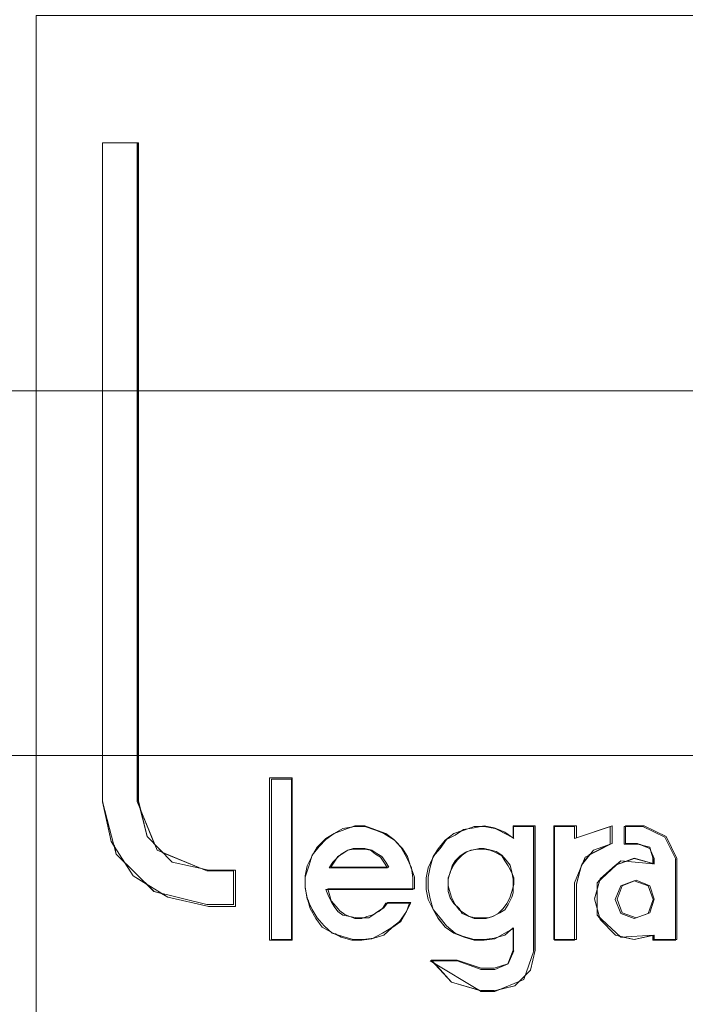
# Model space of a CAD drawing. Header units: millimetres. Extents: x -1290 to 1795, y -4192 to -1311.
# Tile 81 of 256: x 540.12 to 542.03, y -3257.77 to -3254.94. Entities that reach past the tile are written whole.
import ezdxf

# ---------------------------------------------------------------- set-up
doc = ezdxf.new("R2010")
doc.units = ezdxf.units.MM
doc.layers.add('Aparatura', color=7, linetype='Continuous', lineweight=13)

msp = doc.modelspace()

# ---------------------------------------------------------------- linework, layer by layer
at = {"layer": 'Aparatura', "lineweight": 13}
for points in [[(528.9124, -3250.0538), (528.9124, -3251.2907), (527.8914, -3251.2907), (527.8914, -3255.8121), (528.9124, -3255.8121), (528.9124, -3257.0532), (594.3705, -3257.0532), (594.3705, -3255.8121), (595.3914, -3255.8121), (595.3914, -3251.2907), (594.3705, -3251.2907), (594.3705, -3250.0538), (528.9124, -3250.0538)], [(528.9124, -3250.0538), (528.9124, -3251.2907), (527.8914, -3251.2907), (527.8914, -3255.8121), (528.9124, -3255.8121), (528.9124, -3257.0532), (594.3705, -3257.0532), (594.3705, -3255.8121), (595.3914, -3255.8121), (595.3914, -3251.2907), (594.3705, -3251.2907), (594.3705, -3250.0538), (528.9124, -3250.0538)], [(554.5685, -3254.9297), (540.1701, -3254.9297), (540.1701, -3264.4795), (554.5685, -3264.4795), (554.5685, -3254.9297)], [(554.5685, -3254.9297), (540.1701, -3254.9297), (540.1701, -3264.4795), (554.5685, -3264.4795), (554.5685, -3254.9297)], [(540.5337, -3257.3322), (540.6436, -3257.3769), (540.6653, -3257.3823), (540.7427, -3257.3823), (540.7427, -3257.4861), (540.6653, -3257.4861), (540.5481, -3257.4593), (540.5301, -3257.4486), (540.5085, -3257.4432), (540.4869, -3257.4217), (540.449, -3257.3984), (540.4238, -3257.359), (540.4004, -3257.3358), (540.395, -3257.3125), (540.386, -3257.3), (540.3626, -3257.1944), (540.3608, -3257.1854), (540.3608, -3257.1836), (540.3608, -3255.295), (540.4599, -3255.295), (540.4635, -3255.295), (540.4635, -3257.1836), (540.4707, -3257.2105), (540.5103, -3257.3071), (540.5337, -3257.3322)], [(540.6653, -3257.3823), (540.5608, -3257.359), (540.4887, -3257.2856), (540.4635, -3257.1836), (540.4635, -3255.295), (540.3608, -3255.295), (540.3608, -3257.1836), (540.386, -3257.3), (540.449, -3257.3984), (540.5481, -3257.4593), (540.6653, -3257.4861), (540.7427, -3257.4861), (540.7427, -3257.3823), (540.6653, -3257.3823)], [(540.6653, -3257.3823), (540.5608, -3257.359), (540.4887, -3257.2856), (540.4635, -3257.1836), (540.4635, -3255.295), (540.3608, -3255.295), (540.3608, -3257.1836), (540.386, -3257.3), (540.449, -3257.3984), (540.5481, -3257.4593), (540.6653, -3257.4861), (540.7427, -3257.4861), (540.7427, -3257.3823), (540.6653, -3257.3823)], [(540.6653, -3257.3823), (540.5608, -3257.359), (540.4887, -3257.2856), (540.4635, -3257.1836), (540.4635, -3255.295), (540.3608, -3255.295), (540.3608, -3257.1836), (540.386, -3257.3), (540.449, -3257.3984), (540.5481, -3257.4593), (540.6653, -3257.4861), (540.7427, -3257.4861), (540.7427, -3257.3823), (540.6653, -3257.3823)], [(540.6653, -3257.3823), (540.5608, -3257.359), (540.4887, -3257.2856), (540.4635, -3257.1836), (540.4635, -3255.295), (540.3608, -3255.295), (540.3608, -3257.1836), (540.386, -3257.3), (540.449, -3257.3984), (540.5481, -3257.4593), (540.6653, -3257.4861), (540.7427, -3257.4861), (540.7427, -3257.3823), (540.6653, -3257.3823)], [(540.6653, -3257.3823), (540.5608, -3257.359), (540.4887, -3257.2856), (540.4635, -3257.1836), (540.4635, -3255.295), (540.3608, -3255.295), (540.3608, -3257.1836), (540.386, -3257.3), (540.449, -3257.3984), (540.5481, -3257.4593), (540.6653, -3257.4861), (540.7427, -3257.4861), (540.7427, -3257.3823), (540.6653, -3257.3823)], [(594.3705, -3256.006), (528.9123, -3256.006), (528.9123, -3257.0532), (594.3705, -3257.0532), (594.3705, -3256.006)], [(540.9047, -3257.1172), (540.9047, -3257.5828), (540.8398, -3257.5828), (540.8398, -3257.1172), (540.9047, -3257.1172)], [(540.9029, -3257.581), (540.9029, -3257.1208), (540.8452, -3257.1208), (540.8452, -3257.581), (540.9029, -3257.581)], [(540.9029, -3257.581), (540.9029, -3257.1208), (540.8452, -3257.1208), (540.8452, -3257.581), (540.9029, -3257.581)], [(540.9029, -3257.581), (540.9029, -3257.1208), (540.8452, -3257.1208), (540.8452, -3257.581), (540.9029, -3257.581)], [(540.9029, -3257.581), (540.9029, -3257.1208), (540.8452, -3257.1208), (540.8452, -3257.581), (540.9029, -3257.581)], [(540.9029, -3257.581), (540.9029, -3257.1208), (540.8452, -3257.1208), (540.8452, -3257.581), (540.9029, -3257.581)], [(541.1423, -3257.2655), (541.173, -3257.2763), (541.1964, -3257.2942), (541.1982, -3257.296), (541.2216, -3257.3193), (541.236, -3257.3426), (541.2432, -3257.3677), (541.2469, -3257.3749), (541.2469, -3257.3785), (541.2559, -3257.4018), (541.2559, -3257.4358), (541.2505, -3257.4358), (541.2505, -3257.4376), (541.0072, -3257.4376), (541.0126, -3257.4555), (541.0162, -3257.4699), (541.0306, -3257.486), (541.0414, -3257.4985), (541.0558, -3257.5093), (541.0703, -3257.5147), (541.0901, -3257.5183), (541.1027, -3257.5183), (541.1099, -3257.5183), (541.1189, -3257.5147), (541.1333, -3257.5111), (541.1441, -3257.5057), (541.1532, -3257.4985), (541.1622, -3257.4932), (541.164, -3257.4914), (541.173, -3257.477), (541.1766, -3257.477), (541.1784, -3257.4752), (541.245, -3257.4752), (541.2324, -3257.5003), (541.2306, -3257.5039), (541.2162, -3257.529), (541.191, -3257.5469), (541.1676, -3257.5684), (541.1387, -3257.5774), (541.1369, -3257.5774), (541.1333, -3257.5792), (541.1045, -3257.5828), (541.0757, -3257.5828), (541.045, -3257.5738), (541.0288, -3257.5649), (541.0198, -3257.5631), (541.0162, -3257.5595), (541.0162, -3257.5595), (540.991, -3257.5451), (540.973, -3257.5201), (540.9567, -3257.4914), (540.9513, -3257.4699), (540.9477, -3257.4645), (540.9441, -3257.4412), (540.9423, -3257.4322), (540.9423, -3257.4304), (540.9423, -3257.4018), (540.9423, -3257.3982), (540.9477, -3257.3695), (540.9603, -3257.3444), (540.9621, -3257.339), (540.9657, -3257.3336), (540.9766, -3257.3157), (541.0018, -3257.2906), (541.0252, -3257.2763), (541.0504, -3257.2619), (541.0757, -3257.2584), (541.0847, -3257.2548), (541.1135, -3257.2548), (541.1423, -3257.2655)], [(540.9423, -3257.4018), (540.9423, -3257.4304), (540.9477, -3257.4645), (540.9621, -3257.495), (540.9766, -3257.5183), (540.9964, -3257.5416), (541.0198, -3257.5631), (541.0504, -3257.572), (541.0793, -3257.581), (541.1081, -3257.581), (541.1387, -3257.5774), (541.1676, -3257.5684), (541.191, -3257.5469), (541.2162, -3257.529), (541.2306, -3257.5039), (541.245, -3257.4752), (541.1784, -3257.4752), (541.1676, -3257.4896), (541.1532, -3257.4985), (541.1387, -3257.5093), (541.1243, -3257.5183), (541.1027, -3257.5183), (541.0901, -3257.5183), (541.0703, -3257.5147), (541.0558, -3257.5093), (541.0414, -3257.4985), (541.0306, -3257.486), (541.0162, -3257.4699), (541.0126, -3257.4555), (541.0072, -3257.4358), (541.2559, -3257.4358), (541.2559, -3257.4018), (541.245, -3257.3731), (541.236, -3257.3426), (541.2216, -3257.3193), (541.1964, -3257.2942), (541.173, -3257.2763), (541.1423, -3257.2655), (541.1135, -3257.2548), (541.0847, -3257.2548), (541.0558, -3257.2655), (541.0252, -3257.2763), (541.0018, -3257.2942), (540.982, -3257.3139), (540.9621, -3257.339), (540.9531, -3257.3677), (540.9423, -3257.4018)], [(540.9423, -3257.4018), (540.9423, -3257.4304), (540.9477, -3257.4645), (540.9621, -3257.495), (540.9766, -3257.5183), (540.9964, -3257.5416), (541.0198, -3257.5631), (541.0504, -3257.572), (541.0793, -3257.581), (541.1081, -3257.581), (541.1387, -3257.5774), (541.1676, -3257.5684), (541.191, -3257.5469), (541.2162, -3257.529), (541.2306, -3257.5039), (541.245, -3257.4752), (541.1784, -3257.4752), (541.1676, -3257.4896), (541.1532, -3257.4985), (541.1387, -3257.5093), (541.1243, -3257.5183), (541.1027, -3257.5183), (541.0901, -3257.5183), (541.0703, -3257.5147), (541.0558, -3257.5093), (541.0414, -3257.4985), (541.0306, -3257.486), (541.0162, -3257.4699), (541.0126, -3257.4555), (541.0072, -3257.4358), (541.2559, -3257.4358), (541.2559, -3257.4018), (541.245, -3257.3731), (541.236, -3257.3426), (541.2216, -3257.3193), (541.1964, -3257.2942), (541.173, -3257.2763), (541.1423, -3257.2655), (541.1135, -3257.2548), (541.0847, -3257.2548), (541.0558, -3257.2655), (541.0252, -3257.2763), (541.0018, -3257.2942), (540.982, -3257.3139), (540.9621, -3257.339), (540.9531, -3257.3677), (540.9423, -3257.4018)], [(540.9423, -3257.4018), (540.9423, -3257.4304), (540.9477, -3257.4645), (540.9621, -3257.495), (540.9766, -3257.5183), (540.9964, -3257.5416), (541.0198, -3257.5631), (541.0504, -3257.572), (541.0793, -3257.581), (541.1081, -3257.581), (541.1387, -3257.5774), (541.1676, -3257.5684), (541.191, -3257.5469), (541.2162, -3257.529), (541.2306, -3257.5039), (541.245, -3257.4752), (541.1784, -3257.4752), (541.1676, -3257.4896), (541.1532, -3257.4985), (541.1387, -3257.5093), (541.1243, -3257.5183), (541.1027, -3257.5183), (541.0901, -3257.5183), (541.0703, -3257.5147), (541.0558, -3257.5093), (541.0414, -3257.4985), (541.0306, -3257.486), (541.0162, -3257.4699), (541.0126, -3257.4555), (541.0072, -3257.4358), (541.2559, -3257.4358), (541.2559, -3257.4018), (541.245, -3257.3731), (541.236, -3257.3426), (541.2216, -3257.3193), (541.1964, -3257.2942), (541.173, -3257.2763), (541.1423, -3257.2655), (541.1135, -3257.2548), (541.0847, -3257.2548), (541.0558, -3257.2655), (541.0252, -3257.2763), (541.0018, -3257.2942), (540.982, -3257.3139), (540.9621, -3257.339), (540.9531, -3257.3677), (540.9423, -3257.4018)], [(540.9423, -3257.4018), (540.9423, -3257.4304), (540.9477, -3257.4645), (540.9621, -3257.495), (540.9766, -3257.5183), (540.9964, -3257.5416), (541.0198, -3257.5631), (541.0504, -3257.572), (541.0793, -3257.581), (541.1081, -3257.581), (541.1387, -3257.5774), (541.1676, -3257.5684), (541.191, -3257.5469), (541.2162, -3257.529), (541.2306, -3257.5039), (541.245, -3257.4752), (541.1784, -3257.4752), (541.1676, -3257.4896), (541.1532, -3257.4985), (541.1387, -3257.5093), (541.1243, -3257.5183), (541.1027, -3257.5183), (541.0901, -3257.5183), (541.0703, -3257.5147), (541.0558, -3257.5093), (541.0414, -3257.4985), (541.0306, -3257.486), (541.0162, -3257.4699), (541.0126, -3257.4555), (541.0072, -3257.4358), (541.2559, -3257.4358), (541.2559, -3257.4018), (541.245, -3257.3731), (541.236, -3257.3426), (541.2216, -3257.3193), (541.1964, -3257.2942), (541.173, -3257.2763), (541.1423, -3257.2655), (541.1135, -3257.2548), (541.0847, -3257.2548), (541.0558, -3257.2655), (541.0252, -3257.2763), (541.0018, -3257.2942), (540.982, -3257.3139), (540.9621, -3257.339), (540.9531, -3257.3677), (540.9423, -3257.4018)], [(541.295, -3257.3749), (541.3076, -3257.348), (541.3094, -3257.3426), (541.313, -3257.3372), (541.3238, -3257.3211), (541.3436, -3257.296), (541.3688, -3257.2763), (541.3905, -3257.2691), (541.3959, -3257.2655), (541.4085, -3257.2637), (541.4265, -3257.2566), (541.4463, -3257.2566), (541.4553, -3257.2548), (541.4842, -3257.2602), (541.4914, -3257.2637), (541.5148, -3257.2727), (541.5346, -3257.287), (541.5382, -3257.2888), (541.5382, -3257.2548), (541.6013, -3257.2548), (541.6013, -3257.6114), (541.5887, -3257.6688), (541.5725, -3257.6849), (541.5689, -3257.6957), (541.5562, -3257.701), (541.5436, -3257.7136), (541.4986, -3257.7243), (541.486, -3257.7297), (541.4463, -3257.7297), (541.4409, -3257.7261), (541.3616, -3257.7028), (541.313, -3257.6491), (541.3004, -3257.6419), (541.3058, -3257.6419), (541.304, -3257.6401), (541.3778, -3257.6401), (541.4463, -3257.6634), (541.4842, -3257.6634), (541.5238, -3257.6509), (541.5382, -3257.6114), (541.5382, -3257.5505), (541.531, -3257.5541), (541.5148, -3257.5684), (541.495, -3257.5738), (541.486, -3257.5792), (541.4553, -3257.5828), (541.4265, -3257.5828), (541.3977, -3257.5738), (541.3688, -3257.563), (541.3436, -3257.5451), (541.3238, -3257.52), (541.3094, -3257.4949), (541.295, -3257.4663), (541.2895, -3257.4376), (541.2895, -3257.4035), (541.295, -3257.3749)], [(541.3003, -3257.3731), (541.2949, -3257.4017), (541.2949, -3257.4358), (541.3003, -3257.4645), (541.3093, -3257.4949), (541.3292, -3257.5182), (541.3472, -3257.5415), (541.3724, -3257.563), (541.3958, -3257.572), (541.4265, -3257.581), (541.4553, -3257.581), (541.4841, -3257.5774), (541.5148, -3257.5684), (541.5382, -3257.5469), (541.5382, -3257.6114), (541.5238, -3257.6509), (541.4841, -3257.6634), (541.4463, -3257.6634), (541.3778, -3257.6401), (541.3039, -3257.6401), (541.3616, -3257.7028), (541.4463, -3257.7279), (541.4841, -3257.7279), (541.5436, -3257.7136), (541.5887, -3257.6688), (541.6013, -3257.6114), (541.6013, -3257.2548), (541.5382, -3257.2548), (541.5382, -3257.2888), (541.5148, -3257.2763), (541.4841, -3257.2602), (541.4553, -3257.2548), (541.4265, -3257.2602), (541.3958, -3257.2655), (541.3724, -3257.2817), (541.3472, -3257.2942), (541.3292, -3257.3193), (541.3093, -3257.3426), (541.3003, -3257.3731)], [(541.3003, -3257.3731), (541.2949, -3257.4017), (541.2949, -3257.4358), (541.3003, -3257.4645), (541.3093, -3257.4949), (541.3292, -3257.5182), (541.3472, -3257.5415), (541.3724, -3257.563), (541.3958, -3257.572), (541.4265, -3257.581), (541.4553, -3257.581), (541.4841, -3257.5774), (541.5148, -3257.5684), (541.5382, -3257.5469), (541.5382, -3257.6114), (541.5238, -3257.6509), (541.4841, -3257.6634), (541.4463, -3257.6634), (541.3778, -3257.6401), (541.3039, -3257.6401), (541.3616, -3257.7028), (541.4463, -3257.7279), (541.4841, -3257.7279), (541.5436, -3257.7136), (541.5887, -3257.6688), (541.6013, -3257.6114), (541.6013, -3257.2548), (541.5382, -3257.2548), (541.5382, -3257.2888), (541.5148, -3257.2763), (541.4841, -3257.2602), (541.4553, -3257.2548), (541.4265, -3257.2602), (541.3958, -3257.2655), (541.3724, -3257.2817), (541.3472, -3257.2942), (541.3292, -3257.3193), (541.3093, -3257.3426), (541.3003, -3257.3731)], [(541.3003, -3257.3731), (541.2949, -3257.4017), (541.2949, -3257.4358), (541.3003, -3257.4645), (541.3093, -3257.4949), (541.3292, -3257.5182), (541.3472, -3257.5415), (541.3724, -3257.563), (541.3958, -3257.572), (541.4265, -3257.581), (541.4553, -3257.581), (541.4841, -3257.5774), (541.5148, -3257.5684), (541.5382, -3257.5469), (541.5382, -3257.6114), (541.5238, -3257.6509), (541.4841, -3257.6634), (541.4463, -3257.6634), (541.3778, -3257.6401), (541.3039, -3257.6401), (541.3616, -3257.7028), (541.4463, -3257.7279), (541.4841, -3257.7279), (541.5436, -3257.7136), (541.5887, -3257.6688), (541.6013, -3257.6114), (541.6013, -3257.2548), (541.5382, -3257.2548), (541.5382, -3257.2888), (541.5148, -3257.2763), (541.4841, -3257.2602), (541.4553, -3257.2548), (541.4265, -3257.2602), (541.3958, -3257.2655), (541.3724, -3257.2817), (541.3472, -3257.2942), (541.3292, -3257.3193), (541.3093, -3257.3426), (541.3003, -3257.3731)], [(541.3003, -3257.3731), (541.2949, -3257.4017), (541.2949, -3257.4358), (541.3003, -3257.4645), (541.3093, -3257.4949), (541.3292, -3257.5182), (541.3472, -3257.5415), (541.3724, -3257.563), (541.3958, -3257.572), (541.4265, -3257.581), (541.4553, -3257.581), (541.4841, -3257.5774), (541.5148, -3257.5684), (541.5382, -3257.5469), (541.5382, -3257.6114), (541.5238, -3257.6509), (541.4841, -3257.6634), (541.4463, -3257.6634), (541.3778, -3257.6401), (541.3039, -3257.6401), (541.3616, -3257.7028), (541.4463, -3257.7279), (541.4841, -3257.7279), (541.5436, -3257.7136), (541.5887, -3257.6688), (541.6013, -3257.6114), (541.6013, -3257.2548), (541.5382, -3257.2548), (541.5382, -3257.2888), (541.5148, -3257.2763), (541.4841, -3257.2602), (541.4553, -3257.2548), (541.4265, -3257.2602), (541.3958, -3257.2655), (541.3724, -3257.2817), (541.3472, -3257.2942), (541.3292, -3257.3193), (541.3093, -3257.3426), (541.3003, -3257.3731)], [(541.72, -3257.2888), (541.8173, -3257.2566), (541.8227, -3257.2548), (541.8227, -3257.305), (541.8173, -3257.3068), (541.8155, -3257.3068), (541.7578, -3257.3372), (541.7362, -3257.3641), (541.7326, -3257.3749), (541.72, -3257.4215), (541.72, -3257.581), (541.7145, -3257.581), (541.7145, -3257.5828), (541.6568, -3257.5828), (541.6568, -3257.581), (541.655, -3257.581), (541.655, -3257.2548), (541.72, -3257.2548), (541.72, -3257.2888)], [(541.655, -3257.2548), (541.655, -3257.581), (541.72, -3257.581), (541.72, -3257.4215), (541.7344, -3257.3677), (541.7686, -3257.3247), (541.8227, -3257.305), (541.8227, -3257.2548), (541.72, -3257.2888), (541.72, -3257.2548), (541.655, -3257.2548)], [(541.655, -3257.2548), (541.655, -3257.581), (541.72, -3257.581), (541.72, -3257.4215), (541.7344, -3257.3677), (541.7686, -3257.3247), (541.8227, -3257.305), (541.8227, -3257.2548), (541.72, -3257.2888), (541.72, -3257.2548), (541.655, -3257.2548)], [(541.655, -3257.2548), (541.655, -3257.581), (541.72, -3257.581), (541.72, -3257.4215), (541.7344, -3257.3677), (541.7686, -3257.3247), (541.8227, -3257.305), (541.8227, -3257.2548), (541.72, -3257.2888), (541.72, -3257.2548), (541.655, -3257.2548)], [(541.655, -3257.2548), (541.655, -3257.581), (541.72, -3257.581), (541.72, -3257.4215), (541.7344, -3257.3677), (541.7686, -3257.3247), (541.8227, -3257.305), (541.8227, -3257.2548), (541.72, -3257.2888), (541.72, -3257.2548), (541.655, -3257.2548)], [(541.655, -3257.2548), (541.655, -3257.581), (541.72, -3257.581), (541.72, -3257.4215), (541.7344, -3257.3677), (541.7686, -3257.3247), (541.8227, -3257.305), (541.8227, -3257.2548), (541.72, -3257.2888), (541.72, -3257.2548), (541.655, -3257.2548)], [(541.8623, -3257.3569), (541.8858, -3257.348), (541.9399, -3257.3623), (541.9399, -3257.3498), (541.9326, -3257.3247), (541.9308, -3257.3193), (541.9038, -3257.3086), (541.8966, -3257.3068), (541.8569, -3257.3068), (541.8569, -3257.2566), (541.8605, -3257.2566), (541.8605, -3257.2548), (541.9146, -3257.2548), (541.9777, -3257.2853), (542.0084, -3257.348), (542.0084, -3257.581), (542.0047, -3257.581), (542.0047, -3257.5828), (541.9399, -3257.5828), (541.9399, -3257.5684), (541.8858, -3257.581), (541.8533, -3257.5738), (541.8479, -3257.5738), (541.8461, -3257.572), (541.8317, -3257.5684), (541.7884, -3257.5236), (541.7866, -3257.5183), (541.7794, -3257.5111), (541.7794, -3257.4914), (541.7722, -3257.4645), (541.7794, -3257.4394), (541.7794, -3257.4179), (541.7866, -3257.4107), (541.7884, -3257.4071), (541.8317, -3257.3677), (541.8353, -3257.3659), (541.8479, -3257.3552), (541.8623, -3257.3569)], [(541.8317, -3257.3677), (541.7884, -3257.4071), (541.7722, -3257.4645), (541.7884, -3257.5236), (541.8317, -3257.5684), (541.8858, -3257.581), (541.9435, -3257.5684), (541.9435, -3257.581), (542.0084, -3257.581), (542.0084, -3257.348), (541.9777, -3257.2853), (541.9146, -3257.2548), (541.8605, -3257.2548), (541.8605, -3257.305), (541.8948, -3257.305), (541.9308, -3257.3193), (541.9435, -3257.348), (541.9435, -3257.3641), (541.8858, -3257.348), (541.8317, -3257.3677)], [(541.8317, -3257.3677), (541.7884, -3257.4071), (541.7722, -3257.4645), (541.7884, -3257.5236), (541.8317, -3257.5684), (541.8858, -3257.581), (541.9435, -3257.5684), (541.9435, -3257.581), (542.0084, -3257.581), (542.0084, -3257.348), (541.9777, -3257.2853), (541.9146, -3257.2548), (541.8605, -3257.2548), (541.8605, -3257.305), (541.8948, -3257.305), (541.9308, -3257.3193), (541.9435, -3257.348), (541.9435, -3257.3641), (541.8858, -3257.348), (541.8317, -3257.3677)], [(541.8317, -3257.3677), (541.7884, -3257.4071), (541.7722, -3257.4645), (541.7884, -3257.5236), (541.8317, -3257.5684), (541.8858, -3257.581), (541.9435, -3257.5684), (541.9435, -3257.581), (542.0084, -3257.581), (542.0084, -3257.348), (541.9777, -3257.2853), (541.9146, -3257.2548), (541.8605, -3257.2548), (541.8605, -3257.305), (541.8948, -3257.305), (541.9308, -3257.3193), (541.9435, -3257.348), (541.9435, -3257.3641), (541.8858, -3257.348), (541.8317, -3257.3677)], [(541.8317, -3257.3677), (541.7884, -3257.4071), (541.7722, -3257.4645), (541.7884, -3257.5236), (541.8317, -3257.5684), (541.8858, -3257.581), (541.9435, -3257.5684), (541.9435, -3257.581), (542.0084, -3257.581), (542.0084, -3257.348), (541.9777, -3257.2853), (541.9146, -3257.2548), (541.8605, -3257.2548), (541.8605, -3257.305), (541.8948, -3257.305), (541.9308, -3257.3193), (541.9435, -3257.348), (541.9435, -3257.3641), (541.8858, -3257.348), (541.8317, -3257.3677)], [(541.182, -3257.3733), (541.0161, -3257.3733), (541.0252, -3257.359), (541.036, -3257.3428), (541.0504, -3257.3338), (541.0648, -3257.3248), (541.0793, -3257.3194), (541.0991, -3257.3194), (541.1135, -3257.3194), (541.1334, -3257.3248), (541.1478, -3257.3338), (541.1622, -3257.3428), (541.173, -3257.359), (541.182, -3257.3733)], [(541.182, -3257.3733), (541.0161, -3257.3733), (541.0252, -3257.359), (541.036, -3257.3428), (541.0504, -3257.3338), (541.0648, -3257.3248), (541.0793, -3257.3194), (541.0991, -3257.3194), (541.1135, -3257.3194), (541.1334, -3257.3248), (541.1478, -3257.3338), (541.1622, -3257.3428), (541.173, -3257.359), (541.182, -3257.3733)], [(541.182, -3257.3733), (541.0161, -3257.3733), (541.0252, -3257.359), (541.036, -3257.3428), (541.0504, -3257.3338), (541.0648, -3257.3248), (541.0793, -3257.3194), (541.0991, -3257.3194), (541.1135, -3257.3194), (541.1334, -3257.3248), (541.1478, -3257.3338), (541.1622, -3257.3428), (541.173, -3257.359), (541.182, -3257.3733)], [(541.182, -3257.3733), (541.0161, -3257.3733), (541.0252, -3257.359), (541.036, -3257.3428), (541.0504, -3257.3338), (541.0648, -3257.3248), (541.0793, -3257.3194), (541.0991, -3257.3194), (541.1135, -3257.3194), (541.1334, -3257.3248), (541.1478, -3257.3338), (541.1622, -3257.3428), (541.173, -3257.359), (541.182, -3257.3733)], [(541.4465, -3257.5185), (541.4664, -3257.5185), (541.479, -3257.5149), (541.5007, -3257.5041), (541.5151, -3257.4952), (541.5241, -3257.4808), (541.535, -3257.4593), (541.5386, -3257.4468), (541.5386, -3257.427), (541.5386, -3257.4073), (541.535, -3257.3876), (541.5296, -3257.3679), (541.5187, -3257.3535), (541.5061, -3257.3392), (541.4898, -3257.3284), (541.4754, -3257.3248), (541.4555, -3257.3194), (541.4411, -3257.3194), (541.4212, -3257.3248), (541.4068, -3257.3284), (541.3923, -3257.3392), (541.3779, -3257.3535), (541.3671, -3257.3679), (541.358, -3257.3876), (541.3526, -3257.4073), (541.3526, -3257.427), (541.358, -3257.4468), (541.3616, -3257.4593), (541.3725, -3257.4808), (541.3833, -3257.4952), (541.3959, -3257.5041), (541.4122, -3257.5149), (541.4321, -3257.5185), (541.4465, -3257.5185)], [(541.5061, -3257.3392), (541.5187, -3257.3535), (541.5296, -3257.3679), (541.535, -3257.3876), (541.5386, -3257.4073), (541.5386, -3257.427), (541.5386, -3257.4468), (541.535, -3257.4593), (541.5241, -3257.4808), (541.5151, -3257.4952), (541.5007, -3257.5041), (541.479, -3257.5149), (541.4664, -3257.5185), (541.4465, -3257.5185), (541.4321, -3257.5185), (541.4122, -3257.5149), (541.3959, -3257.5041), (541.3833, -3257.4952), (541.3725, -3257.4808), (541.3616, -3257.4593), (541.358, -3257.4468), (541.3526, -3257.427), (541.3526, -3257.4073), (541.358, -3257.3876), (541.3671, -3257.3679), (541.3779, -3257.3535), (541.3923, -3257.3392), (541.4068, -3257.3284), (541.4212, -3257.3248), (541.4411, -3257.3194), (541.4555, -3257.3194), (541.4754, -3257.3248), (541.4898, -3257.3284), (541.5061, -3257.3392)], [(541.5061, -3257.3392), (541.5187, -3257.3535), (541.5296, -3257.3679), (541.535, -3257.3876), (541.5386, -3257.4073), (541.5386, -3257.427), (541.5386, -3257.4468), (541.535, -3257.4593), (541.5241, -3257.4808), (541.5151, -3257.4952), (541.5007, -3257.5041), (541.479, -3257.5149), (541.4664, -3257.5185), (541.4465, -3257.5185), (541.4321, -3257.5185), (541.4122, -3257.5149), (541.3959, -3257.5041), (541.3833, -3257.4952), (541.3725, -3257.4808), (541.3616, -3257.4593), (541.358, -3257.4468), (541.3526, -3257.427), (541.3526, -3257.4073), (541.358, -3257.3876), (541.3671, -3257.3679), (541.3779, -3257.3535), (541.3923, -3257.3392), (541.4068, -3257.3284), (541.4212, -3257.3248), (541.4411, -3257.3194), (541.4555, -3257.3194), (541.4754, -3257.3248), (541.4898, -3257.3284), (541.5061, -3257.3392)], [(541.5061, -3257.3392), (541.5187, -3257.3535), (541.5296, -3257.3679), (541.535, -3257.3876), (541.5386, -3257.4073), (541.5386, -3257.427), (541.5386, -3257.4468), (541.535, -3257.4593), (541.5241, -3257.4808), (541.5151, -3257.4952), (541.5007, -3257.5041), (541.479, -3257.5149), (541.4664, -3257.5185), (541.4465, -3257.5185), (541.4321, -3257.5185), (541.4122, -3257.5149), (541.3959, -3257.5041), (541.3833, -3257.4952), (541.3725, -3257.4808), (541.3616, -3257.4593), (541.358, -3257.4468), (541.3526, -3257.427), (541.3526, -3257.4073), (541.358, -3257.3876), (541.3671, -3257.3679), (541.3779, -3257.3535), (541.3923, -3257.3392), (541.4068, -3257.3284), (541.4212, -3257.3248), (541.4411, -3257.3194), (541.4555, -3257.3194), (541.4754, -3257.3248), (541.4898, -3257.3284), (541.5061, -3257.3392)], [(541.5061, -3257.3392), (541.5187, -3257.3535), (541.5296, -3257.3679), (541.535, -3257.3876), (541.5386, -3257.4073), (541.5386, -3257.427), (541.5386, -3257.4468), (541.535, -3257.4593), (541.5241, -3257.4808), (541.5151, -3257.4952), (541.5007, -3257.5041), (541.479, -3257.5149), (541.4664, -3257.5185), (541.4465, -3257.5185), (541.4321, -3257.5185), (541.4122, -3257.5149), (541.3959, -3257.5041), (541.3833, -3257.4952), (541.3725, -3257.4808), (541.3616, -3257.4593), (541.358, -3257.4468), (541.3526, -3257.427), (541.3526, -3257.4073), (541.358, -3257.3876), (541.3671, -3257.3679), (541.3779, -3257.3535), (541.3923, -3257.3392), (541.4068, -3257.3284), (541.4212, -3257.3248), (541.4411, -3257.3194), (541.4555, -3257.3194), (541.4754, -3257.3248), (541.4898, -3257.3284), (541.5061, -3257.3392)], [(541.4465, -3257.5203), (541.4609, -3257.5203), (541.4808, -3257.5149), (541.4952, -3257.5059), (541.5097, -3257.4916), (541.5205, -3257.4772), (541.5295, -3257.4611), (541.535, -3257.4432), (541.5404, -3257.4234), (541.5404, -3257.4037), (541.535, -3257.3894), (541.5241, -3257.3697), (541.5151, -3257.3553), (541.5061, -3257.341), (541.4862, -3257.3302), (541.4718, -3257.3248), (541.4555, -3257.3212), (541.4375, -3257.3212), (541.4176, -3257.3248), (541.4032, -3257.3302), (541.3869, -3257.341), (541.3725, -3257.3553), (541.3634, -3257.3697), (541.358, -3257.3894), (541.3526, -3257.4037), (541.3526, -3257.4234), (541.3526, -3257.4432), (541.358, -3257.4611), (541.3689, -3257.4772), (541.3833, -3257.4916), (541.3923, -3257.5059), (541.4122, -3257.5149), (541.4266, -3257.5203), (541.4465, -3257.5203)], [(541.9399, -3257.4664), (541.9254, -3257.4269), (541.8856, -3257.4125), (541.8476, -3257.4269), (541.8313, -3257.4664), (541.8476, -3257.5059), (541.8856, -3257.5203), (541.9254, -3257.5059), (541.9399, -3257.4664)], [(541.9435, -3257.4646), (541.9308, -3257.4269), (541.891, -3257.4107), (541.8512, -3257.4269), (541.8367, -3257.4646), (541.8512, -3257.5041), (541.891, -3257.5185), (541.9308, -3257.5041), (541.9435, -3257.4646)], [(541.9308, -3257.4269), (541.9435, -3257.4646), (541.9308, -3257.5041), (541.891, -3257.5185), (541.8512, -3257.5041), (541.8367, -3257.4646), (541.8512, -3257.4269), (541.891, -3257.4107), (541.9308, -3257.4269)], [(541.9308, -3257.4269), (541.9435, -3257.4646), (541.9308, -3257.5041), (541.891, -3257.5185), (541.8512, -3257.5041), (541.8367, -3257.4646), (541.8512, -3257.4269), (541.891, -3257.4107), (541.9308, -3257.4269)], [(541.9308, -3257.4269), (541.9435, -3257.4646), (541.9308, -3257.5041), (541.891, -3257.5185), (541.8512, -3257.5041), (541.8367, -3257.4646), (541.8512, -3257.4269), (541.891, -3257.4107), (541.9308, -3257.4269)], [(541.9308, -3257.4269), (541.9435, -3257.4646), (541.9308, -3257.5041), (541.891, -3257.5185), (541.8512, -3257.5041), (541.8367, -3257.4646), (541.8512, -3257.4269), (541.891, -3257.4107), (541.9308, -3257.4269)]]:
    msp.add_lwpolyline(points, close=True, dxfattribs=at)
for points in [[(540.1701, -3254.9444), (540.1701, -3254.9297)], [(540.1701, -3257.812), (540.1701, -3254.9386)], [(540.1701, -3254.9785), (540.1701, -3254.944)], [(540.1701, -3254.9782), (540.1701, -3257.6758)], [(540.3608, -3255.295), (540.3608, -3257.1854)], [(540.3608, -3255.295), (540.4604, -3255.295)], [(540.3608, -3255.295), (540.3608, -3257.1836)], [(540.3608, -3255.295), (540.464, -3255.295)], [(540.46, -3255.295), (540.46, -3257.1854)], [(540.4636, -3255.295), (540.4636, -3257.1836)], [(540.8398, -3257.1172), (540.8398, -3257.5828)], [(540.8398, -3257.1172), (540.9047, -3257.1172)], [(540.8452, -3257.1208), (540.8452, -3257.581)], [(540.8452, -3257.1208), (540.9029, -3257.1208)], [(540.9025, -3257.1208), (540.9025, -3257.581)], [(540.9043, -3257.1172), (540.9043, -3257.5828)], [(540.3608, -3257.1833), (540.386, -3257.2998), (540.4491, -3257.3983), (540.5482, -3257.4593), (540.6653, -3257.4861)], [(540.3608, -3257.1851), (540.4004, -3257.3356), (540.5086, -3257.4431), (540.66, -3257.4808)], [(540.46, -3257.1851), (540.5177, -3257.3249), (540.66, -3257.3841)], [(540.4636, -3257.1833), (540.4888, -3257.2855), (540.5609, -3257.359), (540.6653, -3257.3823)], [(541.2559, -3257.4358), (541.2559, -3257.4018), (541.245, -3257.3731), (541.236, -3257.3426), (541.2216, -3257.3193), (541.1964, -3257.2942), (541.173, -3257.2763), (541.1423, -3257.2655), (541.1135, -3257.2548), (541.0847, -3257.2548), (541.0558, -3257.2655), (541.0252, -3257.2763), (541.0018, -3257.2942), (540.982, -3257.3139), (540.9621, -3257.339), (540.9531, -3257.3677), (540.9423, -3257.4018), (540.9423, -3257.4304), (540.9477, -3257.4645), (540.9621, -3257.495), (540.9766, -3257.5183), (540.9964, -3257.5416), (541.0198, -3257.5631), (541.0504, -3257.572), (541.0793, -3257.581), (541.1081, -3257.581), (541.1387, -3257.5774), (541.1676, -3257.5684), (541.191, -3257.5469), (541.2162, -3257.529), (541.2306, -3257.5039), (541.245, -3257.4752)], [(541.5386, -3257.2888), (541.5151, -3257.2763), (541.4844, -3257.2602), (541.4556, -3257.2548), (541.4267, -3257.2602), (541.396, -3257.2655), (541.3725, -3257.2817), (541.3473, -3257.2942), (541.3292, -3257.3193), (541.3094, -3257.3426), (541.3003, -3257.3731), (541.2949, -3257.4018), (541.2949, -3257.4358), (541.3003, -3257.4645), (541.3094, -3257.495), (541.3292, -3257.5183), (541.3473, -3257.5416), (541.3725, -3257.5631), (541.396, -3257.572), (541.4267, -3257.581), (541.4556, -3257.581), (541.4844, -3257.5774), (541.5151, -3257.5684), (541.5386, -3257.5469)], [(541.5382, -3257.2548), (541.5382, -3257.2893)], [(541.5382, -3257.2548), (541.6013, -3257.2548)], [(541.6009, -3257.2548), (541.6009, -3257.6115)], [(541.655, -3257.2548), (541.655, -3257.581)], [(541.655, -3257.2548), (541.7203, -3257.2548)], [(541.8227, -3257.2548), (541.7199, -3257.2893)], [(541.7199, -3257.2548), (541.7199, -3257.2893)], [(541.8224, -3257.2548), (541.8224, -3257.3054)], [(541.8604, -3257.2548), (541.8604, -3257.3054)], [(541.9145, -3257.2548), (541.8604, -3257.2548)], [(542.0084, -3257.3482), (541.9775, -3257.2853), (541.9141, -3257.2548)], [(541.2505, -3257.4376), (541.2505, -3257.4035), (541.2469, -3257.3749), (541.2325, -3257.3444), (541.2162, -3257.3157), (541.1982, -3257.296), (541.1676, -3257.2763), (541.1442, -3257.2673), (541.1135, -3257.2566), (541.0847, -3257.2566), (541.0505, -3257.262), (541.0252, -3257.2763), (541.0018, -3257.2906), (540.9766, -3257.3157), (540.9621, -3257.3408), (540.9477, -3257.3695), (540.9423, -3257.3982), (540.9423, -3257.4322), (540.9477, -3257.4609), (540.9567, -3257.4914), (540.973, -3257.5201), (540.991, -3257.5451), (541.0162, -3257.5595), (541.045, -3257.5738), (541.0757, -3257.5828), (541.1045, -3257.5828), (541.1333, -3257.5792), (541.164, -3257.5631), (541.1874, -3257.5487), (541.2126, -3257.529), (541.2325, -3257.5003), (541.2415, -3257.477)], [(541.5404, -3257.2906), (541.5151, -3257.2727), (541.4862, -3257.262), (541.4556, -3257.2566), (541.4267, -3257.2566), (541.3978, -3257.2673), (541.3689, -3257.2763), (541.3437, -3257.296), (541.3238, -3257.3211), (541.3094, -3257.3444), (541.295, -3257.3749), (541.2895, -3257.4035), (541.2895, -3257.4376), (541.295, -3257.4663), (541.3094, -3257.495), (541.3238, -3257.5201), (541.3437, -3257.5451), (541.3689, -3257.5631), (541.3978, -3257.5738), (541.4267, -3257.5828), (541.4556, -3257.5828), (541.4862, -3257.5792), (541.5151, -3257.5631), (541.5404, -3257.5487)], [(541.54, -3257.2566), (541.54, -3257.2911)], [(541.54, -3257.2566), (541.5977, -3257.2566)], [(541.5973, -3257.2566), (541.5973, -3257.6133)], [(541.6568, -3257.2566), (541.6568, -3257.5828)], [(541.6568, -3257.2566), (541.7149, -3257.2566)], [(541.8174, -3257.2566), (541.7145, -3257.2911)], [(541.7145, -3257.2566), (541.7145, -3257.2911)], [(541.817, -3257.2566), (541.817, -3257.3072)], [(541.8568, -3257.2566), (541.8568, -3257.3072)], [(541.9109, -3257.2566), (541.8568, -3257.2566)], [(542.0048, -3257.35), (541.974, -3257.2871), (541.9105, -3257.2566)], [(541.8174, -3257.3069), (541.7452, -3257.3446), (541.7145, -3257.4182)], [(541.8227, -3257.3051), (541.7686, -3257.3248), (541.7343, -3257.3679), (541.7199, -3257.4218)], [(541.8568, -3257.3069), (541.8966, -3257.3069)], [(541.8604, -3257.3051), (541.8948, -3257.3051)], [(541.9435, -3257.3482), (541.9308, -3257.3194), (541.8944, -3257.3051)], [(541.9399, -3257.35), (541.9308, -3257.3159), (541.8962, -3257.3069)], [(541.1785, -3257.3751), (541.1676, -3257.359), (541.1586, -3257.3446), (541.1442, -3257.3356), (541.1298, -3257.3248), (541.1135, -3257.3212), (541.0955, -3257.3212), (541.0793, -3257.3212), (541.0649, -3257.3248), (541.045, -3257.3356), (541.036, -3257.3446), (541.0216, -3257.359), (541.0108, -3257.3751)], [(541.182, -3257.3733), (541.173, -3257.359), (541.1622, -3257.3428), (541.1478, -3257.3338), (541.1334, -3257.3248), (541.1135, -3257.3194), (541.0991, -3257.3194), (541.0793, -3257.3194), (541.0648, -3257.3248), (541.0504, -3257.3338), (541.036, -3257.3428), (541.0252, -3257.359), (541.0161, -3257.3733)], [(541.9435, -3257.364), (541.8858, -3257.3478), (541.8317, -3257.3676), (541.7884, -3257.407), (541.7722, -3257.4644), (541.7884, -3257.5236), (541.8317, -3257.5684), (541.8858, -3257.581), (541.9435, -3257.5684)], [(541.9399, -3257.364), (541.8479, -3257.355), (541.7794, -3257.4178), (541.7794, -3257.511), (541.8479, -3257.5738), (541.9399, -3257.5684)], [(541.9396, -3257.3496), (541.9396, -3257.3644)], [(541.9431, -3257.3478), (541.9431, -3257.3644)], [(542.0044, -3257.3496), (542.0044, -3257.5828)], [(542.008, -3257.3478), (542.008, -3257.581)], [(540.6596, -3257.3838), (540.7374, -3257.3838)], [(540.665, -3257.382), (540.7427, -3257.382)], [(540.737, -3257.3838), (540.737, -3257.4808)], [(540.7424, -3257.382), (540.7424, -3257.4861)], [(541.0108, -3257.3748), (541.1785, -3257.3748)], [(541.0161, -3257.373), (541.182, -3257.373)], [(541.655, -3257.581), (541.7203, -3257.581), (541.7203, -3257.4215)], [(541.6568, -3257.5828), (541.7149, -3257.5828), (541.7149, -3257.4179)], [(541.0018, -3257.4376), (541.2505, -3257.4376)], [(541.0018, -3257.4376), (541.0072, -3257.452), (541.0162, -3257.4718), (541.0252, -3257.4861), (541.0361, -3257.5005), (541.0505, -3257.5113), (541.0703, -3257.5149), (541.0847, -3257.5203), (541.1046, -3257.5203), (541.119, -3257.5149), (541.1334, -3257.5113), (541.1533, -3257.5005), (541.1641, -3257.4915), (541.1731, -3257.4772)], [(541.0072, -3257.4358), (541.2559, -3257.4358)], [(541.0072, -3257.4358), (541.0126, -3257.4556), (541.0162, -3257.47), (541.0306, -3257.4861), (541.0414, -3257.4987), (541.0559, -3257.5095), (541.0703, -3257.5149), (541.0901, -3257.5185), (541.1027, -3257.5185), (541.1244, -3257.5185), (541.1388, -3257.5095), (541.1532, -3257.4987), (541.1676, -3257.4897), (541.1785, -3257.4754)], [(540.6596, -3257.4804), (540.7374, -3257.4804)], [(541.1727, -3257.4768), (541.2415, -3257.4768)], [(541.1781, -3257.475), (541.2451, -3257.475)], [(540.665, -3257.4858), (540.7427, -3257.4858)], [(541.5382, -3257.5469), (541.5382, -3257.6115)], [(541.54, -3257.5483), (541.54, -3257.6133)], [(540.8398, -3257.5824), (540.9047, -3257.5824)], [(540.8452, -3257.5806), (540.9029, -3257.5806)], [(541.9396, -3257.5681), (541.9396, -3257.5828)], [(541.9396, -3257.5824), (542.0048, -3257.5824)], [(541.9431, -3257.5681), (541.9431, -3257.581)], [(541.9431, -3257.5806), (542.0084, -3257.5806)], [(541.4841, -3257.7279), (541.5436, -3257.7136), (541.5887, -3257.6686), (541.6013, -3257.6112)], [(541.4841, -3257.6633), (541.5241, -3257.6507), (541.5386, -3257.6112)], [(541.4859, -3257.7297), (541.5689, -3257.6956), (541.5977, -3257.613)], [(541.4859, -3257.6669), (541.524, -3257.6507), (541.5404, -3257.613)], [(541.3007, -3257.6417), (541.4465, -3257.7297)], [(541.3007, -3257.6417), (541.3781, -3257.6417)], [(541.3042, -3257.6399), (541.3619, -3257.7028), (541.4465, -3257.7279)], [(541.3042, -3257.6399), (541.3781, -3257.6399)], [(541.3781, -3257.6399), (541.4465, -3257.6633)], [(541.3781, -3257.6417), (541.4465, -3257.6669)], [(540.1701, -3257.6755), (540.1701, -3258.56)], [(541.4461, -3257.6629), (541.4845, -3257.6629)], [(541.4461, -3257.6665), (541.4863, -3257.6665)], [(541.4845, -3257.7276), (541.4461, -3257.7276)], [(541.4863, -3257.7294), (541.4461, -3257.7294)]]:
    msp.add_lwpolyline(points, dxfattribs=at)

doc.saveas('drawing.dxf')
